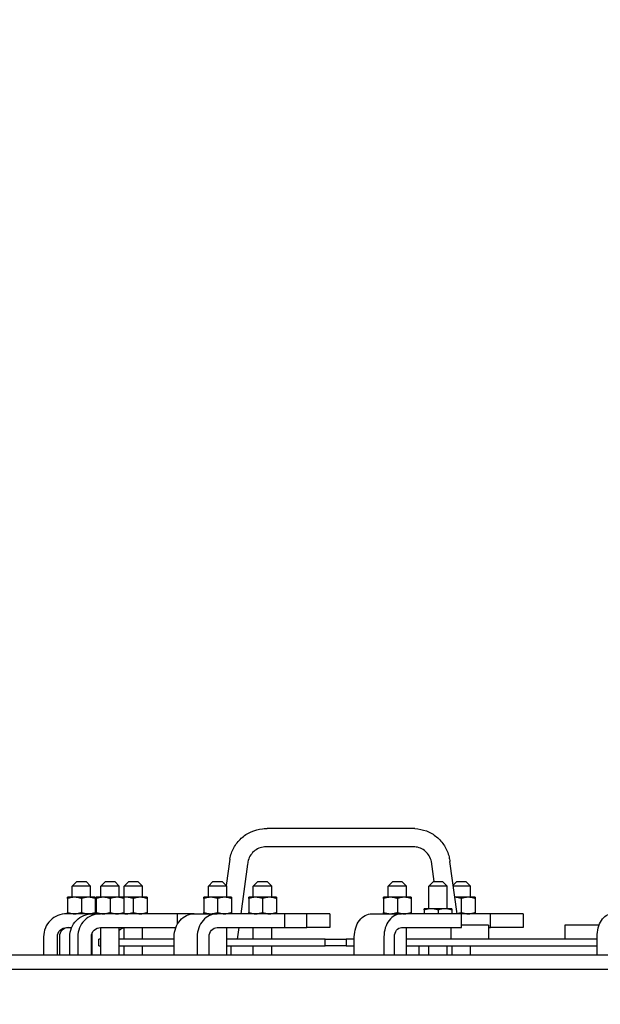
# Model space of a CAD drawing. Extents: x 0 to 796, y 0 to 496.
# Tile 166 of 242: x 360 to 376, y 300 to 327. Entities that reach past the tile are written whole.
import ezdxf

# ---------------------------------------------------------------- set-up
doc = ezdxf.new("R2010")
doc.units = 0
doc.header["$LTSCALE"] = 12
doc.header["$MEASUREMENT"] = 0
doc.layers.get('0').update_dxf_attribs({"linetype": 'CONTINUOUS'})
doc.layers.add('D', color=2, linetype='CONTINUOUS')
doc.styles.get("Standard").update_dxf_attribs({"font": 'SIMPLEX.SHX', "width": 0.875})
doc.dimstyles.get("Standard").update_dxf_attribs({"dimscale": 28, "dimtxt": 0.125, "dimasz": 0.125, "dimexe": 0.04375, "dimexo": 0.0625, "dimgap": 0.04375, "dimtad": 0, "dimtih": 1, "dimtoh": 1, "dimdec": 4, "dimzin": 12, "dimdsep": 46, "dimlunit": 5, "dimtxsty": 'Standard', "dimcen": 0, "dimclrd": 256, "dimclre": 256, "dimclrt": 256, "dimadec": 1, "dimazin": 3, "dimtfac": 0.875, "dimtdec": 4, "dimtofl": 0, "dimtmove": 0, "dimatfit": 2, "dimfxl": 1, "dimtolj": 1, "dimtzin": 12, "dimlwd": 13, "dimlwe": 13, "dimarcsym": 0})

msp = doc.modelspace()

# ---------------------------------------------------------------- linework, layer by layer
at = {"extrusion": (-1, 4.93038e-32, -2.22045e-16)}
for p, q in [((370.91937, 305.10335), (366.91076, 305.10335)), ((370.85046, 304.60821), (366.84194, 304.60821)), ((365.90024, 304.2784), (365.80009, 303.55875)), ((371.44581, 303.66828), (371.37039, 304.21016)), ((372.06758, 302.79328), (371.87039, 304.21016)), ((366.38125, 304.14192), (366.19355, 302.79328)), ((361.74387, 303.66828), (361.61887, 303.54328)), ((361.74387, 303.66828), (361.86887, 303.66828)), ((361.86887, 303.66828), (361.99387, 303.66828)), ((361.99387, 303.66828), (362.11887, 303.54328)), ((362.52261, 303.66828), (362.39761, 303.54328)), ((362.52261, 303.66828), (362.64761, 303.66828)), ((362.64761, 303.66828), (362.77261, 303.66828)), ((362.77261, 303.66828), (362.89761, 303.54328)), ((363.15167, 303.66828), (363.02667, 303.54328)), ((363.15167, 303.66828), (363.27667, 303.66828)), ((363.27667, 303.66828), (363.40167, 303.66828)), ((363.40167, 303.66828), (363.52667, 303.54328)), ((365.44056, 303.66828), (365.31556, 303.54328)), ((365.44056, 303.66828), (365.56556, 303.66828)), ((365.56556, 303.66828), (365.69056, 303.66828)), ((365.69056, 303.66828), (365.81556, 303.54328)), ((366.66045, 303.66828), (366.53545, 303.54328)), ((366.66045, 303.66828), (366.78545, 303.66828)), ((366.78545, 303.66828), (366.91045, 303.66828)), ((366.91045, 303.66828), (367.03545, 303.54328)), ((370.32037, 303.66828), (370.19537, 303.54328)), ((370.32037, 303.66828), (370.44537, 303.66828)), ((370.44537, 303.66828), (370.57037, 303.66828)), ((370.57037, 303.66828), (370.69537, 303.54328)), ((371.42549, 303.66828), (371.30049, 303.54328)), ((371.42549, 303.66828), (371.55049, 303.66828)), ((371.55049, 303.66828), (371.67549, 303.66828)), ((371.67549, 303.66828), (371.80049, 303.54328)), ((372.05696, 303.66828), (371.95939, 303.57071)), ((372.05696, 303.66828), (372.18196, 303.66828)), ((372.18196, 303.66828), (372.30696, 303.66828)), ((372.30696, 303.66828), (372.43196, 303.54328)), ((361.86887, 303.54328), (361.61887, 303.54328)), ((361.61887, 303.24128), (361.61887, 303.54328)), ((362.11887, 303.54328), (361.86887, 303.54328)), ((362.11887, 303.24128), (362.11887, 303.54328)), ((362.64761, 303.54328), (362.39761, 303.54328)), ((362.39761, 303.24128), (362.39761, 303.54328)), ((362.89761, 303.54328), (362.64761, 303.54328)), ((362.89761, 303.24128), (362.89761, 303.54328)), ((363.27667, 303.54328), (363.02667, 303.54328)), ((363.02667, 303.24128), (363.02667, 303.54328)), ((363.52667, 303.54328), (363.27667, 303.54328)), ((363.52667, 303.24128), (363.52667, 303.54328)), ((365.56556, 303.54328), (365.31556, 303.54328)), ((365.31556, 303.24128), (365.31556, 303.54328)), ((365.81556, 303.54328), (365.56556, 303.54328)), ((365.81556, 303.24128), (365.81556, 303.54328)), ((366.78545, 303.54328), (366.53545, 303.54328)), ((366.53545, 303.24128), (366.53545, 303.54328)), ((367.03545, 303.54328), (366.78545, 303.54328)), ((367.03545, 303.24128), (367.03545, 303.54328)), ((370.44537, 303.54328), (370.19537, 303.54328)), ((370.19537, 303.24128), (370.19537, 303.54328)), ((370.69537, 303.54328), (370.44537, 303.54328)), ((370.69537, 303.24128), (370.69537, 303.54328)), ((371.55049, 303.54328), (371.30049, 303.54328)), ((371.30049, 302.92878), (371.30049, 303.54328)), ((371.80049, 303.54328), (371.55049, 303.54328)), ((371.80049, 302.92878), (371.80049, 303.54328)), ((372.18196, 303.54328), (371.9632, 303.54328)), ((372.43196, 303.54328), (372.18196, 303.54328)), ((372.43196, 303.24128), (372.43196, 303.54328)), ((361.68137, 303.24128), (361.49387, 303.24128)), ((361.49387, 303.20779), (361.49387, 302.82677)), ((362.05637, 303.24128), (361.68137, 303.24128)), ((361.86887, 303.20779), (361.86887, 302.82677)), ((362.24387, 303.24128), (362.05637, 303.24128)), ((362.24387, 303.20779), (362.24387, 302.82677)), ((362.46011, 303.24128), (362.27261, 303.24128)), ((362.27261, 303.20779), (362.27261, 302.82677)), ((362.83511, 303.24128), (362.46011, 303.24128)), ((362.64761, 303.20779), (362.64761, 302.82677)), ((363.02261, 303.24128), (362.83511, 303.24128)), ((363.08917, 303.24128), (363.02261, 303.24128)), ((363.02261, 303.20779), (363.02261, 302.82677)), ((363.46417, 303.24128), (363.08917, 303.24128)), ((363.27667, 303.20779), (363.27667, 302.82677)), ((363.65167, 303.24128), (363.46417, 303.24128)), ((363.65167, 303.20779), (363.65167, 302.82677)), ((365.37806, 303.24128), (365.19056, 303.24128)), ((365.19056, 303.20779), (365.19056, 302.82677)), ((365.75306, 303.24128), (365.37806, 303.24128)), ((365.56556, 303.20779), (365.56556, 302.82677)), ((365.94056, 303.24128), (365.75306, 303.24128)), ((365.94056, 303.20779), (365.94056, 302.82677)), ((366.59795, 303.24128), (366.41045, 303.24128)), ((366.41045, 303.20779), (366.41045, 302.82677)), ((366.97295, 303.24128), (366.59795, 303.24128)), ((366.78545, 303.20779), (366.78545, 302.82677)), ((367.16045, 303.24128), (366.97295, 303.24128)), ((367.16045, 303.20779), (367.16045, 302.82677)), ((370.25787, 303.24128), (370.07037, 303.24128)), ((370.07037, 303.20779), (370.07037, 302.82677)), ((370.63287, 303.24128), (370.25787, 303.24128)), ((370.44537, 303.20779), (370.44537, 302.82677)), ((370.82037, 303.24128), (370.63287, 303.24128)), ((370.82037, 303.20779), (370.82037, 302.82677)), ((372.36946, 303.24128), (372.00523, 303.24128)), ((372.18196, 303.20779), (372.18196, 302.82677)), ((372.55696, 303.24128), (372.36946, 303.24128)), ((372.55696, 303.20779), (372.55696, 302.82677)), ((371.36299, 302.92878), (371.17549, 302.92878)), ((371.17549, 302.89529), (371.17549, 302.79328)), ((371.73799, 302.92878), (371.36299, 302.92878)), ((371.55049, 302.89529), (371.55049, 302.79328)), ((371.92549, 302.92878), (371.73799, 302.92878)), ((371.92549, 302.89529), (371.92549, 302.79328)), ((362.16978, 302.79328), (361.46697, 302.79328)), ((362.16978, 302.79328), (362.38684, 302.79328)), ((364.47955, 302.79328), (362.38684, 302.79328)), ((364.47955, 302.51775), (364.47955, 302.79328)), ((364.80528, 302.79328), (364.47955, 302.79328)), ((364.9283, 302.79328), (364.80528, 302.79328)), ((364.80528, 302.77692), (364.80528, 302.79328)), ((364.9283, 302.79328), (365.5533, 302.79328)), ((367.3936, 302.79328), (365.5533, 302.79328)), ((367.3936, 302.41828), (367.3936, 302.79328)), ((367.9885, 302.79328), (367.3936, 302.79328)), ((368.6135, 302.79328), (367.9885, 302.79328)), ((367.9885, 302.41828), (367.9885, 302.79328)), ((368.6135, 302.79328), (368.6135, 302.41828)), ((369.75637, 302.79328), (370.55985, 302.79328)), ((372.18769, 302.79328), (370.55985, 302.79328)), ((372.18769, 302.41828), (372.18769, 302.79328)), ((372.97745, 302.79328), (372.18769, 302.79328)), ((373.86134, 302.79328), (372.97745, 302.79328)), ((372.97745, 302.41828), (372.97745, 302.79328)), ((373.86134, 302.79328), (373.86134, 302.41828)), ((361.46697, 302.41828), (361.60566, 302.41828)), ((362.38684, 302.41828), (364.43222, 302.41828)), ((362.39761, 301.66828), (362.39761, 302.41828)), ((362.89761, 301.66828), (362.89761, 302.41828)), ((363.02667, 302.10578), (363.02667, 302.41828)), ((363.52667, 302.10578), (363.52667, 302.41828)), ((365.5533, 302.41828), (367.3936, 302.41828)), ((365.81556, 301.66828), (365.81556, 302.41828)), ((366.14136, 302.41828), (366.09787, 302.10578)), ((366.53545, 302.10578), (366.53545, 302.41828)), ((367.03545, 302.10578), (367.03545, 302.41828)), ((367.3936, 302.41828), (367.9885, 302.41828)), ((368.6135, 302.41828), (367.9885, 302.41828)), ((370.55985, 302.41828), (372.18769, 302.41828)), ((370.69537, 301.66828), (370.69537, 302.41828)), ((371.89889, 302.41828), (371.89889, 302.10578)), ((372.92283, 302.48078), (372.18769, 302.48078)), ((372.92283, 302.48078), (372.92283, 302.10578)), ((372.92283, 302.41828), (372.97745, 302.41828)), ((373.86134, 302.41828), (372.97745, 302.41828)), ((374.99068, 302.48078), (374.99068, 302.10578)), ((375.92274, 302.48078), (374.99068, 302.48078)), ((360.84256, 302.16828), (360.84256, 301.66828)), ((361.21721, 301.66828), (361.21721, 302.16828)), ((361.27173, 302.16828), (361.27173, 301.66828)), ((361.55427, 301.66828), (361.55427, 302.16828)), ((361.77133, 302.16828), (361.77133, 301.66828)), ((362.14064, 301.66828), (362.14064, 302.16828)), ((362.14899, 302.16828), (362.14899, 301.66828)), ((362.39761, 302.10578), (362.34591, 302.10578)), ((362.34591, 301.91828), (362.34591, 302.10578)), ((364.38703, 302.10578), (362.89761, 302.10578)), ((364.38703, 301.66828), (364.38703, 302.16828)), ((365.01203, 302.16828), (365.01203, 301.66828)), ((365.33679, 301.66828), (365.33679, 302.16828)), ((368.48211, 302.10578), (365.81556, 302.10578)), ((368.48211, 302.10578), (369.05568, 302.10578)), ((368.48211, 301.91828), (368.48211, 302.10578)), ((369.27759, 302.10578), (369.05568, 302.10578)), ((369.05568, 302.10578), (369.05568, 301.91828)), ((369.27759, 301.66828), (369.27759, 302.16828)), ((370.08107, 302.16828), (370.08107, 301.66828)), ((370.36834, 301.66828), (370.36834, 302.16828)), ((375.86892, 302.10578), (370.69537, 302.10578)), ((375.86892, 301.66828), (375.86892, 302.16828)), ((362.34591, 301.91828), (362.39761, 301.91828)), ((362.89761, 301.91828), (364.38703, 301.91828)), ((363.02667, 301.66828), (363.02667, 301.91828)), ((363.52667, 301.66828), (363.52667, 301.91828)), ((365.81556, 301.91828), (368.48211, 301.91828)), ((365.93169, 301.66828), (365.93169, 301.91828)), ((366.53545, 301.66828), (366.53545, 301.91828)), ((367.03545, 301.66828), (367.03545, 301.91828)), ((369.05568, 301.91828), (368.48211, 301.91828)), ((369.05568, 301.91828), (369.27759, 301.91828)), ((370.69537, 301.91828), (375.86892, 301.91828)), ((371.03291, 301.91828), (371.03291, 301.66828)), ((371.29808, 301.66828), (371.29808, 301.91828)), ((371.30049, 301.66828), (371.30049, 301.91828)), ((371.80049, 301.66828), (371.80049, 301.91828)), ((371.93196, 301.66828), (371.93196, 301.91828)), ((372.43196, 301.66828), (372.43196, 301.91828)), ((434.5489, 301.66828), (359.34591, 301.66828)), ((359.34591, 301.29328), (434.48898, 301.29328))]:
    msp.add_line(p, q, dxfattribs=at)
for centre, major_axis, ratio, start_param, end_param in [((366.87622, 304.85578), (0.03513, 0.24752), 0.13781868, 0.01463127, 0.01955701), ((370.88492, 304.85578), (0.03513, 0.24752), 0.13781868, 0.01463127, 0.01955701), ((370.88492, 304.85578), (-0.03513, -0.24752), 0.13781868, 0.01955701, 0.02948058), ((366.14074, 304.21016), (-0.24049, 0.06829), 0.03836131, 0.00400767, 0.00534282), ((366.14074, 304.21016), (0.24049, -0.06829), 0.03836131, 0.00534282, 0.00800973), ((361.46697, 302.16828), (0, 0.625), 0.99904822, 0, 1.57079633), ((362.38684, 302.16828), (0, 0.625), 0.98480775, 0, 1.57079633), ((365.5533, 302.16828), (0, 0.625), 0.8660254, 0, 1.57079633), ((370.55985, 302.16828), (0, 0.625), 0.76604444, 0, 1.57079633), ((361.52149, 302.16828), (0, 0.25), 0.99904822, 0, 1.57079633), ((363.07621, 302.16828), (0, 0.25), 0.96592583, 0.20661611, 0.83249464), ((362.75269, 302.16828), (0, -0.625), 0.96592583, -1.70198327, -1.57079633)]:
    msp.add_ellipse(centre, major_axis=major_axis, ratio=ratio, start_param=start_param, end_param=end_param)
at = {"extrusion": (2.22045e-16, -1.09476e-47, -1)}
for centre, major_axis, ratio, start_param in [((362.16978, 302.16828), (0, 0.625), 0.98480775, -1.57079633), ((364.9283, 302.16828), (0, 0.625), 0.8660254, -1.57079633), ((369.75637, 302.16828), (0, 0.625), 0.76604444, -1.57079633), ((376.27066, 302.16828), (0, 0.625), 0.64278761, -1.57079633), ((361.46697, 302.16828), (0, 0.25), 0.99904822, -1.57079633), ((362.38684, 302.16828), (0, 0.25), 0.98480775, -1.57079633), ((365.5533, 302.16828), (0, 0.25), 0.8660254, -1.57079633), ((366.14819, 302.16828), (0, 0.25), 0.8660254, -0.03162928), ((370.55985, 302.16828), (0, 0.25), 0.76604444, -1.57079633)]:
    msp.add_ellipse(centre, major_axis=major_axis, ratio=ratio, start_param=start_param, end_param=0, dxfattribs=at)
for points, knots in [([(365.90024, 304.27841), (365.91879, 304.38479), (365.95516, 304.48944), (366.05813, 304.67934), (366.12615, 304.767), (366.28442, 304.91367), (366.3767, 304.97462), (366.57313, 305.06224), (366.6798, 305.0901), (366.81645, 305.10259), (366.84635, 305.10395), (366.88776, 305.10395), (366.89931, 305.10375), (366.91084, 305.10334)], [0, 0, 0, 0, 0.32399826, 0.32399826, 0.64888682, 0.64888682, 0.97326687, 0.97326687, 1.29707821, 1.29707821, 1.38716896, 1.38716896, 1.42198894, 1.42198894, 1.42198894, 1.42198894]), ([(370.91954, 305.10334), (371.02632, 305.09958), (371.13384, 305.07792), (371.33413, 305.00202), (371.42944, 304.94669), (371.59535, 304.80996), (371.66809, 304.72677), (371.78188, 304.54356), (371.82437, 304.44115), (371.85885, 304.29457), (371.86598, 304.25246), (371.87039, 304.21016)], [0, 0, 0, 0, 0.32226751, 0.32226751, 0.6456421, 0.6456421, 0.96936726, 0.96936726, 1.29365633, 1.29365633, 1.42126484, 1.42126484, 1.42126484, 1.42126484]), ([(366.84211, 304.60822), (366.78824, 304.60446), (366.73429, 304.59148), (366.63447, 304.54903), (366.58732, 304.51896), (366.50635, 304.44598), (366.4714, 304.40221), (366.41815, 304.30702), (366.39903, 304.25443), (366.3852, 304.18137), (366.38265, 304.16168), (366.38125, 304.14195)], [0, 0, 0, 0, 0.165649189, 0.165649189, 0.331639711, 0.331639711, 0.496701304, 0.496701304, 0.660589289, 0.660589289, 0.719953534, 0.719953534, 0.719953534, 0.719953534]), ([(371.37039, 304.21016), (371.35935, 304.26303), (371.33958, 304.31469), (371.28551, 304.40794), (371.25045, 304.45067), (371.16968, 304.52181), (371.12288, 304.55105), (371.02354, 304.59245), (370.96969, 304.60501), (370.89429, 304.60981), (370.87248, 304.60974), (370.85081, 304.60822)], [0, 0, 0, 0, 0.162167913, 0.162167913, 0.325186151, 0.325186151, 0.489137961, 0.489137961, 0.654249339, 0.654249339, 0.720887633, 0.720887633, 0.720887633, 0.720887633])]:
    msp.add_open_spline(points, degree=3, knots=knots)
for points, weights in [([(361.49387, 303.20779), (361.49387, 303.24128), (361.49387, 303.24128)], [1, 1.0379548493, 1]), ([(361.68137, 303.24128), (361.59435, 303.24128), (361.49387, 303.20779)], [1, 1.0379548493, 1]), ([(361.86887, 303.20779), (361.76839, 303.24128), (361.68137, 303.24128)], [1, 1.0379548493, 1]), ([(362.05637, 303.24128), (361.96935, 303.24128), (361.86887, 303.20779)], [1, 1.0379548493, 1]), ([(362.24387, 303.20779), (362.14339, 303.24128), (362.05637, 303.24128)], [1, 1.0379548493, 1]), ([(362.24387, 303.24128), (362.24387, 303.24128), (362.24387, 303.20779)], [1, 1.0379548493, 1]), ([(362.27261, 303.20779), (362.27261, 303.24128), (362.27261, 303.24128)], [1, 1.0379548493, 1]), ([(362.46011, 303.24128), (362.37309, 303.24128), (362.27261, 303.20779)], [1, 1.0379548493, 1]), ([(362.64761, 303.20779), (362.54713, 303.24128), (362.46011, 303.24128)], [1, 1.0379548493, 1]), ([(362.83511, 303.24128), (362.74809, 303.24128), (362.64761, 303.20779)], [1, 1.0379548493, 1]), ([(363.02261, 303.20779), (362.92213, 303.24128), (362.83511, 303.24128)], [1, 1.0379548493, 1]), ([(363.02261, 303.24128), (363.02261, 303.24128), (363.02261, 303.20779)], [1, 1.0379548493, 1]), ([(363.08917, 303.24128), (363.05623, 303.24128), (363.02261, 303.23678)], [1, 1.0140358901, 1.0176906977]), ([(363.27667, 303.20779), (363.17619, 303.24128), (363.08917, 303.24128)], [1, 1.0379548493, 1]), ([(363.46417, 303.24128), (363.37715, 303.24128), (363.27667, 303.20779)], [1, 1.0379548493, 1]), ([(363.65167, 303.20779), (363.55119, 303.24128), (363.46417, 303.24128)], [1, 1.0379548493, 1]), ([(363.65167, 303.24128), (363.65167, 303.24128), (363.65167, 303.20779)], [1, 1.0379548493, 1]), ([(365.19056, 303.20779), (365.19056, 303.24128), (365.19056, 303.24128)], [1, 1.0379548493, 1]), ([(365.37806, 303.24128), (365.29104, 303.24128), (365.19056, 303.20779)], [1, 1.0379548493, 1]), ([(365.56556, 303.20779), (365.46508, 303.24128), (365.37806, 303.24128)], [1, 1.0379548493, 1]), ([(365.75306, 303.24128), (365.66604, 303.24128), (365.56556, 303.20779)], [1, 1.0379548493, 1]), ([(365.94056, 303.20779), (365.84008, 303.24128), (365.75306, 303.24128)], [1, 1.0379548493, 1]), ([(365.94056, 303.24128), (365.94056, 303.24128), (365.94056, 303.20779)], [1, 1.0379548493, 1]), ([(366.41045, 303.20779), (366.41045, 303.24128), (366.41045, 303.24128)], [1, 1.0379548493, 1]), ([(366.59795, 303.24128), (366.51093, 303.24128), (366.41045, 303.20779)], [1, 1.0379548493, 1]), ([(366.78545, 303.20779), (366.68497, 303.24128), (366.59795, 303.24128)], [1, 1.0379548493, 1]), ([(366.97295, 303.24128), (366.88593, 303.24128), (366.78545, 303.20779)], [1, 1.0379548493, 1]), ([(367.16045, 303.20779), (367.05997, 303.24128), (366.97295, 303.24128)], [1, 1.0379548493, 1]), ([(367.16045, 303.24128), (367.16045, 303.24128), (367.16045, 303.20779)], [1, 1.0379548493, 1]), ([(370.07037, 303.20779), (370.07037, 303.24128), (370.07037, 303.24128)], [1, 1.0379548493, 1]), ([(370.25787, 303.24128), (370.17086, 303.24128), (370.07037, 303.20779)], [1, 1.0379548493, 1]), ([(370.44537, 303.20779), (370.34489, 303.24128), (370.25787, 303.24128)], [1, 1.0379548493, 1]), ([(370.63287, 303.24128), (370.54586, 303.24128), (370.44537, 303.20779)], [1, 1.0379548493, 1]), ([(370.82037, 303.20779), (370.71989, 303.24128), (370.63287, 303.24128)], [1, 1.0379548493, 1]), ([(370.82037, 303.24128), (370.82037, 303.24128), (370.82037, 303.20779)], [1, 1.0379548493, 1]), ([(372.18196, 303.20779), (372.08729, 303.23934), (372.00525, 303.24116)], [1, 1.03568330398, 1.00427119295]), ([(372.36946, 303.24128), (372.28244, 303.24128), (372.18196, 303.20779)], [1, 1.0379548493, 1]), ([(372.55696, 303.20779), (372.45648, 303.24128), (372.36946, 303.24128)], [1, 1.0379548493, 1]), ([(372.55696, 303.24128), (372.55696, 303.24128), (372.55696, 303.20779)], [1, 1.0379548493, 1]), ([(361.49387, 302.82677), (361.59435, 302.79328), (361.68137, 302.79328)], [1, 1.0379548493, 1]), ([(361.49387, 302.79328), (361.49387, 302.79328), (361.49387, 302.82677)], [1, 1.0379548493, 1]), ([(361.68137, 302.79328), (361.76839, 302.79328), (361.86887, 302.82677)], [1, 1.0379548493, 1]), ([(361.86887, 302.82677), (361.96935, 302.79328), (362.05637, 302.79328)], [1, 1.0379548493, 1]), ([(362.05637, 302.79328), (362.14339, 302.79328), (362.24387, 302.82677)], [1, 1.0379548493, 1]), ([(362.24387, 302.82677), (362.24387, 302.79328), (362.24387, 302.79328)], [1, 1.0379548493, 1]), ([(362.27261, 302.82677), (362.37309, 302.79328), (362.46011, 302.79328)], [1, 1.0379548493, 1]), ([(362.27261, 302.79328), (362.27261, 302.79328), (362.27261, 302.82677)], [1, 1.0379548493, 1]), ([(362.46011, 302.79328), (362.54713, 302.79328), (362.64761, 302.82677)], [1, 1.0379548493, 1]), ([(362.64761, 302.82677), (362.74809, 302.79328), (362.83511, 302.79328)], [1, 1.0379548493, 1]), ([(362.83511, 302.79328), (362.92213, 302.79328), (363.02261, 302.82677)], [1, 1.0379548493, 1]), ([(363.02261, 302.82677), (363.02261, 302.79328), (363.02261, 302.79328)], [1, 1.0379548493, 1]), ([(363.08917, 302.79328), (363.17619, 302.79328), (363.27667, 302.82677)], [1, 1.0379548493, 1]), ([(363.27667, 302.82677), (363.37715, 302.79328), (363.46417, 302.79328)], [1, 1.0379548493, 1]), ([(363.46417, 302.79328), (363.55119, 302.79328), (363.65167, 302.82677)], [1, 1.0379548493, 1]), ([(363.65167, 302.82677), (363.65167, 302.79328), (363.65167, 302.79328)], [1, 1.0379548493, 1]), ([(365.19056, 302.82677), (365.29104, 302.79328), (365.37806, 302.79328)], [1, 1.0379548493, 1]), ([(365.19056, 302.79328), (365.19056, 302.79328), (365.19056, 302.82677)], [1, 1.0379548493, 1]), ([(365.37806, 302.79328), (365.46508, 302.79328), (365.56556, 302.82677)], [1, 1.0379548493, 1]), ([(365.56556, 302.82677), (365.66604, 302.79328), (365.75306, 302.79328)], [1, 1.0379548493, 1]), ([(365.75306, 302.79328), (365.84008, 302.79328), (365.94056, 302.82677)], [1, 1.0379548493, 1]), ([(365.94056, 302.82677), (365.94056, 302.79328), (365.94056, 302.79328)], [1, 1.0379548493, 1]), ([(366.41045, 302.82677), (366.51093, 302.79328), (366.59795, 302.79328)], [1, 1.0379548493, 1]), ([(366.41045, 302.79328), (366.41045, 302.79328), (366.41045, 302.82677)], [1, 1.0379548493, 1]), ([(366.59795, 302.79328), (366.68497, 302.79328), (366.78545, 302.82677)], [1, 1.0379548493, 1]), ([(366.78545, 302.82677), (366.88593, 302.79328), (366.97295, 302.79328)], [1, 1.0379548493, 1]), ([(366.97295, 302.79328), (367.05997, 302.79328), (367.16045, 302.82677)], [1, 1.0379548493, 1]), ([(367.16045, 302.82677), (367.16045, 302.79328), (367.16045, 302.79328)], [1, 1.0379548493, 1]), ([(370.07037, 302.82677), (370.17086, 302.79328), (370.25787, 302.79328)], [1, 1.0379548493, 1]), ([(370.07037, 302.79328), (370.07037, 302.79328), (370.07037, 302.82677)], [1, 1.0379548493, 1]), ([(370.25787, 302.79328), (370.34489, 302.79328), (370.44537, 302.82677)], [1, 1.0379548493, 1]), ([(370.44537, 302.82677), (370.54586, 302.79328), (370.63287, 302.79328)], [1, 1.0379548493, 1]), ([(370.63287, 302.79328), (370.71989, 302.79328), (370.82037, 302.82677)], [1, 1.0379548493, 1]), ([(370.82037, 302.82677), (370.82037, 302.79328), (370.82037, 302.79328)], [1, 1.0379548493, 1]), ([(371.17549, 302.89529), (371.17549, 302.92878), (371.17549, 302.92878)], [1, 1.0379548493, 1]), ([(371.36299, 302.92878), (371.27597, 302.92878), (371.17549, 302.89529)], [1, 1.0379548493, 1]), ([(371.55049, 302.89529), (371.45001, 302.92878), (371.36299, 302.92878)], [1, 1.0379548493, 1]), ([(371.73799, 302.92878), (371.65097, 302.92878), (371.55049, 302.89529)], [1, 1.0379548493, 1]), ([(371.92549, 302.89529), (371.82501, 302.92878), (371.73799, 302.92878)], [1, 1.0379548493, 1]), ([(371.92549, 302.92878), (371.92549, 302.92878), (371.92549, 302.89529)], [1, 1.0379548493, 1]), ([(372.06684, 302.79859), (372.12096, 302.80644), (372.18196, 302.82677)], [1.01824657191, 1.02270162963, 1]), ([(372.18196, 302.82677), (372.28244, 302.79328), (372.36946, 302.79328)], [1, 1.0379548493, 1]), ([(372.36946, 302.79328), (372.45648, 302.79328), (372.55696, 302.82677)], [1, 1.0379548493, 1]), ([(372.55696, 302.82677), (372.55696, 302.79328), (372.55696, 302.79328)], [1, 1.0379548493, 1]), ([(363.02261, 302.79778), (363.05623, 302.79328), (363.08917, 302.79328)], [1.0176906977, 1.0140358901, 1])]:
    msp.add_rational_spline(points, weights, degree=2)

# ---------------------------------------------------------------- leaders
at = {"layer": 'D', "annotation_type": 0, "has_hookline": 1, "hookline_direction": 1, "text_width": 33.25}
msp.add_leader([(370.41919, 274.84506), (344.62239, 327.062), (341.12239, 327.062)], dimstyle='Standard', override={"dimgap": 0.04375, "dimtad": 0, "dimarcsym": 1}, dxfattribs=at)

doc.saveas('drawing.dxf')
